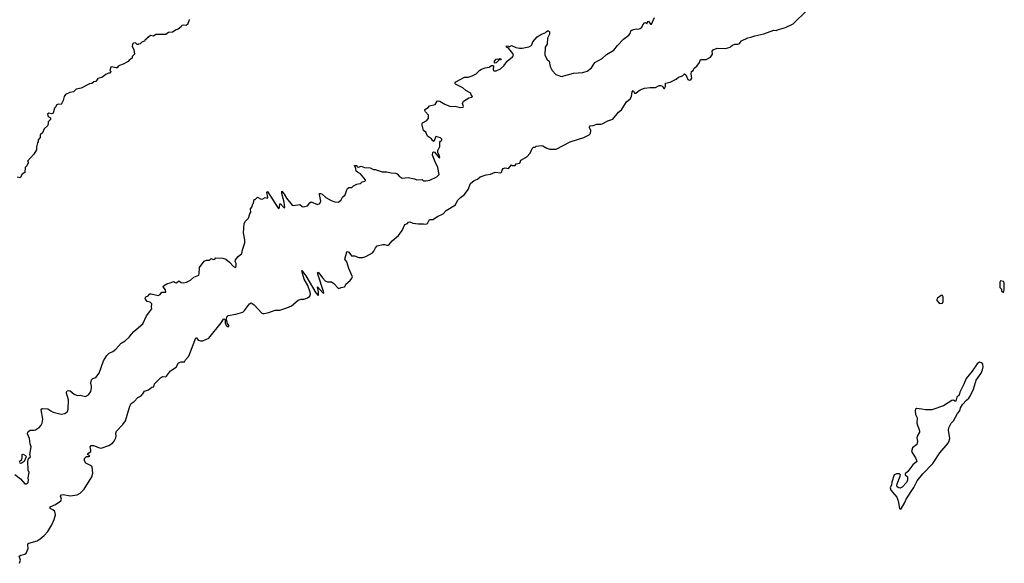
# Model space of a CAD drawing. Extents: x 1862350 to 2057294, y 212041 to 437318.
# Tile 69 of 256: x 2000508 to 2013297, y 260664 to 267723. Entities that reach past the tile are written whole.
import ezdxf

# ---------------------------------------------------------------- set-up
doc = ezdxf.new("R2010")
doc.units = 0

msp = doc.modelspace()

# ---------------------------------------------------------------- linework, layer by layer
at = {"layer": '0CON10XD'}
for points in [[(2006775, 265770), (2006788, 265792), (2006815, 265798), (2006858, 265792), (2006895, 265840), (2006905, 265830), (2006945, 265830), (2006955, 265850), (2007005, 265860), (2007015, 265898), (2007095, 265942), (2007140, 265990), (2007165, 266052), (2007183, 266067), (2007202, 266068), (2007218, 266082), (2007285, 266090), (2007305, 266086), (2007354, 266054), (2007395, 266041), (2007475, 266041), (2007657, 266135), (2007837, 266193), (2007903, 266227), (2007924, 266245), (2007926, 266285), (2007907, 266325), (2007915, 266343), (2007955, 266349), (2008005, 266368), (2008055, 266366), (2008075, 266371), (2008145, 266411), (2008211, 266429), (2008285, 266522), (2008325, 266553), (2008390, 266655), (2008437, 266695), (2008456, 266725), (2008462, 266785), (2008475, 266802), (2008495, 266770), (2008512, 266768), (2008535, 266792), (2008565, 266810), (2008625, 266832), (2008695, 266843), (2008766, 266844), (2008815, 266868), (2008831, 266869), (2008855, 266861), (2008875, 266828), (2008882, 266828), (2008894, 266855), (2008895, 266898), (2008955, 266912), (2009035, 266950), (2009065, 266978), (2009116, 266994), (2009145, 267018), (2009159, 267005), (2009185, 266945), (2009205, 266938), (2009225, 266943), (2009237, 266965), (2009228, 267015), (2009232, 267048), (2009256, 267064), (2009267, 267093), (2009305, 267118), (2009338, 267165), (2009352, 267205), (2009425, 267208), (2009482, 267238), (2009506, 267274), (2009503, 267315), (2009515, 267330), (2009568, 267352), (2009675, 267348), (2009735, 267367), (2009751, 267379), (2009765, 267393), (2009795, 267406), (2009835, 267404), (2009855, 267410), (2009885, 267447), (2009965, 267489), (2010005, 267494), (2010055, 267512), (2010175, 267541), (2010305, 267586), (2010335, 267582), (2010364, 267596), (2010455, 267621), (2010553, 267667), (2010730, 267840)], [(2002710, 267725), (2002707, 267703), (2002690, 267675), (2002690, 267665), (2002672, 267648), (2002635, 267652), (2002612, 267648), (2002605, 267630), (2002565, 267598), (2002539, 267591), (2002495, 267562), (2002443, 267557), (2002405, 267532), (2002275, 267530), (2002245, 267510), (2002205, 267518), (2002175, 267490), (2002165, 267490), (2002160, 267475), (2002137, 267463), (2002128, 267442), (2002095, 267430), (2002075, 267410), (2002053, 267407), (2002045, 267400), (2002032, 267402), (2002012, 267422), (2001985, 267418), (2001972, 267405), (2001968, 267375), (2001992, 267335), (2001998, 267275), (2001970, 267245), (2001970, 267225), (2001931, 267199), (2001919, 267181), (2001850, 267145), (2001805, 267130), (2001785, 267118), (2001772, 267098), (2001755, 267097), (2001705, 267111), (2001692, 267108), (2001680, 267065), (2001692, 267045), (2001685, 267030), (2001663, 267027), (2001625, 267010), (2001576, 266974), (2001525, 266958), (2001495, 266920), (2001473, 266917), (2001447, 266893), (2001415, 266892), (2001308, 266835), (2001240, 266820), (2001205, 266788), (2001161, 266779), (2001105, 266751), (2001084, 266726), (2001071, 266675), (2001045, 266620), (2001006, 266626), (2000984, 266615), (2000977, 266593), (2000960, 266575), (2000945, 266510), (2000925, 266500), (2000885, 266508), (2000870, 266495), (2000876, 266466), (2000908, 266448), (2000910, 266425), (2000880, 266395), (2000880, 266365), (2000872, 266358), (2000870, 266345), (2000828, 266305), (2000806, 266254), (2000773, 266227), (2000772, 266195), (2000748, 266162), (2000748, 266135), (2000740, 266125), (2000728, 266072), (2000728, 266035), (2000690, 265975), (2000610, 265885), (2000620, 265875), (2000620, 265865), (2000600, 265825), (2000578, 265802), (2000575, 265740), (2000542, 265715), (2000515, 265670), (2000475, 265677)], [(2008465, 267593), (2008515, 267603), (2008545, 267600), (2008565, 267608), (2008588, 267625), (2008600, 267655), (2008625, 267684), (2008636, 267686), (2008655, 267670), (2008665, 267698), (2008675, 267702), (2008703, 267665), (2008714, 267666), (2008755, 267750)], [(2000445, 261818), (2000519, 261759), (2000575, 261698), (2000600, 261695), (2000618, 261712), (2000622, 261745), (2000618, 261775), (2000630, 261845), (2000620, 261875), (2000613, 261985), (2000623, 262027), (2000647, 262045), (2000638, 262075), (2000656, 262175), (2000644, 262215), (2000636, 262286), (2000611, 262345), (2000614, 262366), (2000625, 262382), (2000645, 262391), (2000695, 262392), (2000715, 262399), (2000765, 262430), (2000785, 262457), (2000800, 262485), (2000810, 262535), (2000789, 262655), (2000795, 262668), (2000805, 262673), (2000875, 262672), (2000914, 262644), (2000945, 262626), (2001045, 262600), (2001095, 262610), (2001130, 262635), (2001138, 262665), (2001141, 262785), (2001114, 262875), (2001114, 262886), (2001126, 262904), (2001145, 262909), (2001165, 262904), (2001215, 262860), (2001255, 262844), (2001295, 262846), (2001365, 262831), (2001400, 262850), (2001430, 262895), (2001442, 262938), (2001441, 262965), (2001431, 263005), (2001441, 263045), (2001458, 263065), (2001495, 263077), (2001539, 263135), (2001598, 263295), (2001639, 263361), (2001669, 263391), (2001718, 263415), (2001755, 263444), (2001825, 263524), (2001876, 263555), (2001929, 263601), (2001960, 263639), (2001990, 263675), (2002109, 263775), (2002155, 263877), (2002225, 263970), (2002221, 263995), (2002226, 264035), (2002204, 264054), (2002162, 264065), (2002142, 264095), (2002140, 264105), (2002147, 264123), (2002175, 264138), (2002197, 264163), (2002215, 264164), (2002305, 264141), (2002333, 264155), (2002355, 264183), (2002405, 264183), (2002401, 264215), (2002371, 264255), (2002374, 264265), (2002421, 264295), (2002475, 264309), (2002505, 264324), (2002529, 264309), (2002545, 264308), (2002575, 264332), (2002605, 264309), (2002635, 264306), (2002675, 264314), (2002725, 264342), (2002771, 264379), (2002833, 264407), (2002840, 264425), (2002842, 264505), (2002903, 264587), (2002935, 264601), (2002975, 264602), (2002995, 264620), (2003025, 264608), (2003042, 264615), (2003055, 264630), (2003145, 264628), (2003185, 264612), (2003233, 264573), (2003285, 264517), (2003310, 264505), (2003318, 264525), (2003318, 264555), (2003308, 264585), (2003310, 264605), (2003344, 264646), (2003393, 264685), (2003401, 264735), (2003433, 264827), (2003432, 264865), (2003415, 264955), (2003423, 265077), (2003443, 265107), (2003480, 265145), (2003498, 265202), (2003512, 265225), (2003507, 265265), (2003522, 265288), (2003535, 265330), (2003545, 265340), (2003555, 265390), (2003565, 265390), (2003595, 265417), (2003645, 265394), (2003665, 265397), (2003695, 265414), (2003725, 265407), (2003730, 265415), (2003720, 265485), (2003725, 265492), (2003865, 265277), (2003875, 265272), (2003883, 265285), (2003885, 265330), (2003895, 265330), (2003935, 265287), (2003945, 265280), (2003952, 265285), (2003943, 265355), (2003913, 265467), (2003915, 265498), (2003945, 265459), (2003973, 265405), (2004045, 265316), (2004065, 265309), (2004145, 265322), (2004175, 265296), (2004195, 265294), (2004245, 265306), (2004275, 265346), (2004294, 265356), (2004375, 265324), (2004405, 265334), (2004418, 265365), (2004401, 265455), (2004403, 265465), (2004413, 265467), (2004435, 265458), (2004485, 265416), (2004555, 265374), (2004603, 265357), (2004650, 265355), (2004685, 265382), (2004703, 265417), (2004735, 265447), (2004755, 265515), (2004765, 265532), (2004785, 265544), (2004820, 265545), (2004845, 265567), (2004888, 265585), (2004905, 265593), (2004934, 265596), (2004955, 265616), (2004992, 265625), (2005001, 265635), (2005000, 265645), (2004935, 265723), (2004895, 265741), (2004878, 265755), (2004872, 265792), (2004855, 265830), (2004888, 265828), (2004892, 265812), (2004907, 265807), (2004945, 265821), (2004985, 265802), (2005059, 265799), (2005105, 265778), (2005126, 265776), (2005215, 265748), (2005275, 265748), (2005335, 265733), (2005395, 265730), (2005412, 265722), (2005435, 265690), (2005475, 265667), (2005553, 265673), (2005635, 265657), (2005665, 265643), (2005735, 265648), (2005755, 265632), (2005785, 265630), (2005835, 265640), (2005925, 265682), (2005958, 265712), (2005937, 265805), (2005903, 265875), (2005871, 265965), (2005873, 265997), (2005884, 266006), (2005895, 266004), (2005939, 265949), (2005955, 265931), (2005966, 265935), (2005961, 265955), (2005937, 265995), (2005937, 266025), (2005964, 266075), (2005966, 266134), (2005973, 266147), (2005990, 266155), (2005992, 266172), (2005975, 266188), (2005915, 266208), (2005885, 266142), (2005875, 266148), (2005856, 266176), (2005805, 266210), (2005782, 266262), (2005755, 266283), (2005736, 266355), (2005736, 266374), (2005742, 266385), (2005796, 266415), (2005816, 266446), (2005817, 266485), (2005778, 266525), (2005770, 266545), (2005772, 266555), (2005815, 266582), (2005830, 266605), (2005905, 266622), (2005932, 266665), (2005945, 266670), (2005965, 266666), (2006028, 266625), (2006105, 266594), (2006165, 266599), (2006235, 266581), (2006270, 266585), (2006272, 266595), (2006259, 266635), (2006273, 266667), (2006341, 266709), (2006382, 266718), (2006388, 266725), (2006370, 266745), (2006367, 266767), (2006360, 266775), (2006303, 266805), (2006265, 266840), (2006168, 266885), (2006162, 266895), (2006175, 266917), (2006284, 266976), (2006335, 266977), (2006386, 266994), (2006435, 267018), (2006483, 267067), (2006505, 267081), (2006555, 267099), (2006605, 267106), (2006636, 267126), (2006655, 267130), (2006662, 267125), (2006658, 267075), (2006665, 267060), (2006695, 267060), (2006752, 267085), (2006798, 267122), (2006838, 267185), (2006909, 267241), (2006922, 267258), (2006912, 267285), (2006897, 267305), (2006855, 267352), (2006832, 267365), (2006830, 267385), (2006855, 267380), (2006865, 267370), (2006895, 267388), (2006953, 267363), (2006999, 267351), (2007035, 267352), (2007120, 267370), (2007147, 267383), (2007162, 267398), (2007174, 267435), (2007228, 267502), (2007285, 267536), (2007335, 267553), (2007345, 267567), (2007365, 267578), (2007377, 267577), (2007388, 267565), (2007388, 267535), (2007364, 267485), (2007357, 267405), (2007334, 267365), (2007331, 267265), (2007355, 267210), (2007384, 267184), (2007400, 267115), (2007422, 267062), (2007472, 267012), (2007545, 266987), (2007702, 267028), (2007824, 267036), (2007878, 267055), (2007933, 267097), (2007980, 267165), (2008075, 267221), (2008129, 267271), (2008224, 267325), (2008273, 267387), (2008352, 267468), (2008420, 267521), (2008437, 267543), (2008445, 267576), (2008465, 267593)], [(2006685, 267158), (2006674, 267164), (2006677, 267185), (2006695, 267210), (2006715, 267216), (2006735, 267210), (2006745, 267220), (2006762, 267215), (2006755, 267202), (2006732, 267198), (2006695, 267163), (2006685, 267158)], [(2000506, 260664), (2000520, 260705), (2000503, 260757), (2000521, 260769), (2000575, 260782), (2000591, 260795), (2000620, 260855), (2000612, 260898), (2000614, 260916), (2000625, 260926), (2000735, 260957), (2000775, 260981), (2000828, 261025), (2000872, 261075), (2000926, 261164), (2000954, 261235), (2000972, 261295), (2000966, 261335), (2000940, 261360), (2000905, 261374), (2000904, 261396), (2000975, 261426), (2001041, 261475), (2001049, 261495), (2001040, 261535), (2001050, 261555), (2001073, 261557), (2001165, 261539), (2001255, 261552), (2001295, 261576), (2001345, 261627), (2001445, 261785), (2001459, 261835), (2001450, 261915), (2001426, 261936), (2001366, 261965), (2001348, 261995), (2001349, 262025), (2001375, 262052), (2001405, 262050), (2001418, 262055), (2001405, 262070), (2001390, 262075), (2001400, 262095), (2001432, 262118), (2001434, 262135), (2001423, 262175), (2001435, 262192), (2001465, 262193), (2001545, 262162), (2001565, 262160), (2001668, 262192), (2001714, 262225), (2001735, 262249), (2001758, 262295), (2001762, 262315), (2001756, 262355), (2001765, 262381), (2001847, 262465), (2001882, 262515), (2001937, 262705), (2001955, 262741), (2001993, 262767), (2002043, 262815), (2002085, 262840), (2002107, 262863), (2002129, 262901), (2002182, 262915), (2002225, 262950), (2002250, 262955), (2002258, 262995), (2002335, 263071), (2002365, 263090), (2002405, 263087), (2002415, 263093), (2002468, 263165), (2002539, 263211), (2002572, 263268), (2002605, 263280), (2002630, 263280), (2002650, 263280), (2002661, 263305), (2002706, 263354), (2002795, 263592), (2002805, 263590), (2002825, 263560), (2002855, 263552), (2002885, 263553), (2002964, 263586), (2003124, 263785), (2003155, 263836), (2003165, 263837), (2003177, 263825), (2003176, 263785), (2003192, 263752), (2003205, 263738), (2003225, 263740), (2003225, 263750), (2003207, 263777), (2003194, 263834), (2003199, 263865), (2003217, 263883), (2003315, 263900), (2003405, 263924), (2003429, 263945), (2003495, 264035), (2003515, 264048), (2003555, 264022), (2003655, 263910), (2003665, 263906), (2003685, 263909), (2003745, 263920), (2003825, 263951), (2003887, 263953), (2003978, 263982), (2004040, 264009), (2004125, 264079), (2004165, 264094), (2004205, 264095), (2004245, 264112), (2004277, 264135), (2004287, 264163), (2004282, 264185), (2004250, 264270), (2004205, 264355), (2004175, 264445), (2004174, 264466), (2004225, 264397), (2004355, 264176), (2004385, 264142), (2004390, 264145), (2004387, 264187), (2004374, 264256), (2004445, 264178), (2004457, 264173), (2004453, 264195), (2004384, 264405), (2004377, 264435), (2004380, 264445), (2004395, 264436), (2004439, 264369), (2004474, 264334), (2004505, 264319), (2004559, 264319), (2004588, 264298), (2004645, 264237), (2004655, 264232), (2004684, 264246), (2004725, 264253), (2004736, 264264), (2004745, 264288), (2004802, 264335), (2004824, 264366), (2004829, 264385), (2004782, 264492), (2004757, 264577), (2004730, 264615), (2004755, 264708), (2004765, 264713), (2004785, 264703), (2004818, 264658), (2004855, 264656), (2004915, 264634), (2004965, 264636), (2005005, 264647), (2005091, 264695), (2005109, 264715), (2005129, 264761), (2005150, 264785), (2005223, 264803), (2005245, 264803), (2005275, 264793), (2005292, 264795), (2005305, 264804), (2005345, 264851), (2005428, 264922), (2005474, 264985), (2005512, 265065), (2005545, 265078), (2005560, 265095), (2005575, 265098), (2005615, 265080), (2005685, 265070), (2005755, 265073), (2005785, 265069), (2005805, 265078), (2005832, 265128), (2005875, 265129), (2005934, 265166), (2006007, 265203), (2006046, 265244), (2006170, 265320), (2006194, 265375), (2006233, 265415), (2006285, 265451), (2006331, 265519), (2006365, 265596), (2006412, 265635), (2006455, 265653), (2006487, 265683), (2006565, 265707), (2006625, 265718), (2006685, 265742), (2006757, 265733), (2006772, 265748), (2006775, 265770)], [(2013285, 264180), (2013297, 264215), (2013296, 264306), (2013285, 264322), (2013248, 264332), (2013238, 264315), (2013240, 264245), (2013260, 264225), (2013262, 264202), (2013285, 264180)], [(2012466, 264036), (2012495, 264042), (2012504, 264065), (2012503, 264123), (2012495, 264140), (2012478, 264142), (2012431, 264109), (2012421, 264089), (2012421, 264075), (2012450, 264040), (2012466, 264036)], [(2011945, 261368), (2011955, 261372), (2012005, 261452), (2012022, 261498), (2012122, 261648), (2012166, 261735), (2012238, 261825), (2012370, 261960), (2012460, 262100), (2012566, 262224), (2012582, 262255), (2012587, 262283), (2012570, 262395), (2012576, 262425), (2012605, 262483), (2012637, 262513), (2012689, 262611), (2012719, 262645), (2012729, 262685), (2012753, 262727), (2012805, 262781), (2012835, 262808), (2012852, 262835), (2012896, 262925), (2012930, 263040), (2012995, 263132), (2013015, 263175), (2013024, 263215), (2013018, 263248), (2013005, 263268), (2012975, 263274), (2012945, 263254), (2012880, 263160), (2012802, 263065), (2012771, 262989), (2012719, 262885), (2012712, 262848), (2012678, 262822), (2012669, 262771), (2012655, 262771), (2012635, 262783), (2012615, 262780), (2012505, 262710), (2012355, 262658), (2012275, 262655), (2012227, 262667), (2012156, 262674), (2012144, 262665), (2012138, 262645), (2012144, 262595), (2012163, 262555), (2012162, 262485), (2012197, 262385), (2012193, 262365), (2012166, 262315), (2012162, 262295), (2012171, 262245), (2012162, 262208), (2012105, 262162), (2012090, 262115), (2012144, 262034), (2012158, 262005), (2012159, 261985), (2012109, 261941), (2012045, 261857), (2012008, 261825), (2012008, 261815), (2012040, 261785), (2012041, 261745), (2012026, 261714), (2011969, 261651), (2011945, 261640), (2011925, 261642), (2011907, 261657), (2011901, 261675), (2011903, 261697), (2011946, 261795), (2011948, 261815), (2011934, 261824), (2011895, 261828), (2011865, 261815), (2011834, 261716), (2011832, 261685), (2011816, 261645), (2011824, 261615), (2011900, 261525), (2011913, 261485), (2011920, 261475), (2011934, 261374), (2011945, 261368)], [(2000502, 261988), (2000537, 262013), (2000542, 262035), (2000540, 262075), (2000555, 262080), (2000583, 262063), (2000592, 262045), (2000568, 261985), (2000529, 261961), (2000505, 261970)]]:
    msp.add_lwpolyline(points, dxfattribs=at)

doc.saveas('drawing.dxf')
